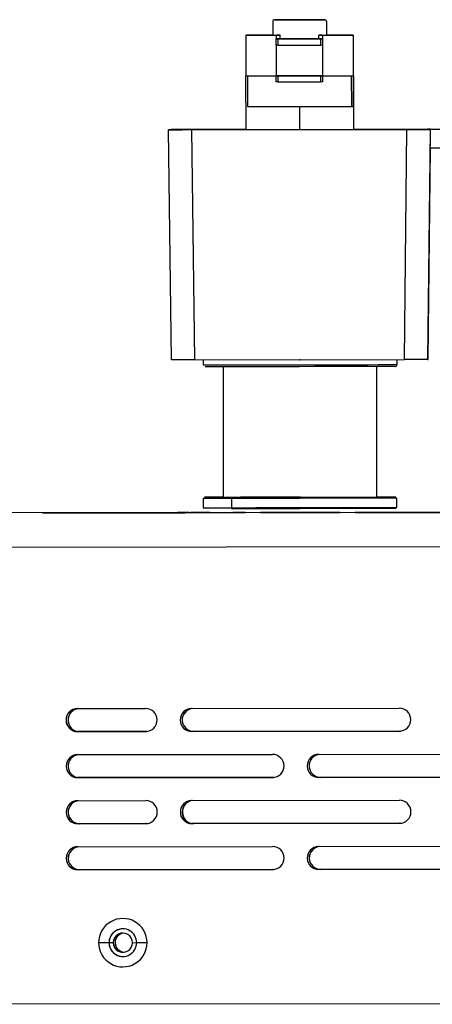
# Model space of a CAD drawing. Header units: millimetres. Extents: x -319 to -22, y 89 to 341.
# Tile 19 of 20: x -171 to -118, y 213 to 341. Entities that reach past the tile are written whole.
import ezdxf

# ---------------------------------------------------------------- set-up
doc = ezdxf.new("R2010")
doc.units = ezdxf.units.MM
doc.header["$PDSIZE"] = -1

msp = doc.modelspace()

# ---------------------------------------------------------------- linework, layer by layer
at = {"color": 7, "linetype": 'Continuous', "lineweight": 25}
for p, q in [((-138.36, 340.92), (-138.36, 339.17)), ((-138.11, 341.17), (-138.12, 341.17)), ((-138.11, 341.17), (-131.61, 341.18)), ((-131.61, 341.18), (-138.11, 341.17)), ((-138.11, 341.17), (-138.11, 341.17)), ((-138.11, 341.17), (-138.11, 341.17)), ((-131.61, 341.18), (-131.61, 341.18)), ((-131.36, 340.93), (-131.36, 340.93)), ((-131.36, 340.93), (-131.36, 339.18)), ((-131.36, 340.93), (-131.35, 339.18)), ((-141.86, 339.17), (-141.86, 333.87)), ((-138.88, 339.17), (-138.85, 339.17)), ((-138.36, 339.17), (-137.86, 339.17)), ((-137.88, 338.67), (-137.89, 338.67)), ((-137.89, 337.87), (-137.89, 338.67)), ((-137.88, 338.67), (-137.88, 339.17)), ((-137.87, 339.17), (-137.88, 339.17)), ((-137.28, 338.67), (-137.88, 338.67)), ((-137.87, 338.67), (-137.87, 339.17)), ((-137.86, 339.17), (-137.87, 339.17)), ((-137.87, 339.17), (-137.37, 339.17)), ((-137.37, 339.17), (-137.87, 339.17)), ((-137.86, 339.17), (-137.86, 339.17)), ((-137.68, 338.67), (-137.68, 337.87)), ((-137.37, 339.17), (-137.37, 339.17)), ((-137.37, 338.67), (-137.37, 339.17)), ((-137.37, 338.67), (-137.37, 339.17)), ((-137.27, 338.67), (-137.28, 338.67)), ((-132.47, 338.68), (-137.27, 338.67)), ((-132.48, 338.68), (-132.47, 338.68)), ((-131.88, 338.68), (-132.48, 338.68)), ((-132.47, 338.68), (-132.47, 338.68)), ((-131.87, 339.18), (-132.37, 339.18)), ((-132.37, 339.18), (-132.37, 339.18)), ((-132.37, 339.18), (-131.87, 339.18)), ((-132.37, 338.68), (-132.37, 339.18)), ((-132.09, 337.88), (-132.09, 338.68)), ((-131.89, 338.68), (-131.88, 338.68)), ((-131.89, 338.68), (-131.89, 337.88)), ((-131.88, 339.18), (-131.87, 339.18)), ((-131.88, 339.18), (-131.88, 333.88)), ((-131.87, 339.18), (-131.86, 339.18)), ((-131.86, 339.18), (-131.36, 339.18)), ((-131.36, 339.18), (-131.35, 339.18)), ((-130.85, 339.18), (-130.88, 339.18)), ((-130.85, 339.18), (-130.85, 339.18)), ((-127.86, 333.88), (-127.86, 339.18)), ((-137.87, 333.87), (-137.88, 337.87)), ((-137.87, 333.87), (-137.87, 337.87)), ((-131.89, 337.88), (-131.88, 337.88)), ((-141.88, 333.86), (-141.63, 333.87)), ((-141.86, 333.87), (-141.88, 333.86)), ((-141.88, 333.86), (-141.87, 326.86)), ((-141.63, 333.87), (-141.62, 329.87)), ((-137.87, 333.87), (-137.89, 333.87)), ((-137.89, 333.07), (-137.89, 333.87)), ((-131.88, 333.88), (-137.87, 333.87)), ((-137.68, 333.87), (-137.68, 333.07)), ((-132.09, 333.08), (-132.09, 333.88)), ((-131.89, 333.88), (-131.88, 333.88)), ((-131.89, 333.88), (-131.89, 333.08)), ((-131.88, 333.88), (-131.88, 333.08)), ((-128.13, 333.88), (-128.12, 329.88)), ((-128.13, 333.88), (-127.88, 333.88)), ((-127.88, 333.88), (-127.84, 333.88)), ((-127.88, 333.88), (-127.87, 329.88)), ((-127.84, 333.88), (-127.86, 333.88)), ((-127.84, 333.88), (-127.83, 326.88)), ((-131.89, 333.08), (-131.88, 333.08)), ((-134.87, 329.87), (-134.87, 326.87)), ((-128.12, 329.88), (-127.87, 329.88)), ((-127.87, 329.88), (-127.85, 329.88)), ((-127.85, 329.88), (-127.85, 326.88)), ((-151.81, 326.85), (-151.89, 326.85)), ((-151.5, 296.85), (-151.89, 326.85)), ((-149.71, 326.86), (-149.79, 326.85)), ((-145.27, 326.86), (-149.77, 326.86)), ((-148.9, 326.86), (-120.9, 326.89)), ((-148.9, 326.86), (-148.51, 296.86)), ((-141.87, 326.87), (-148.8, 326.86)), ((-148.29, 326.86), (-121.49, 326.89)), ((-141.87, 326.87), (-148.21, 326.86)), ((-145.27, 326.86), (-145.27, 326.86)), ((-141.87, 326.86), (-134.87, 326.87)), ((-141.79, 326.86), (-141.78, 326.86)), ((-127.85, 326.88), (-127.83, 326.88)), ((-121.41, 326.89), (-127.83, 326.88)), ((-120.8, 326.89), (-127.83, 326.88)), ((-125.01, 326.89), (-119.93, 326.89)), ((-124.96, 326.89), (-119.97, 326.89)), ((-124.96, 326.89), (-124.96, 326.89)), ((-119.97, 326.89), (-124.96, 326.89)), ((-124.96, 326.89), (-124.96, 326.89)), ((-124.94, 326.89), (-119.93, 326.89)), ((-124.94, 326.89), (-124.94, 326.89)), ((-119.93, 326.89), (-124.94, 326.89)), ((-124.94, 326.89), (-124.94, 326.89)), ((-121.41, 326.89), (-121.41, 326.89)), ((-121.21, 296.89), (-120.9, 326.89)), ((-119.99, 326.89), (-119.97, 326.89)), ((-119.97, 326.89), (-116.36, 326.9)), ((-119.96, 326.89), (-119.91, 326.89)), ((-116.33, 326.9), (-119.93, 326.89)), ((-119.93, 326.89), (-119.91, 326.89)), ((-119.07, 326.89), (-119.07, 326.89)), ((-117.87, 326.89), (-119.07, 326.89)), ((-119.07, 326.89), (-119.07, 326.89)), ((-119.03, 326.89), (-117.83, 326.89)), ((-119.03, 326.89), (-119.03, 326.89)), ((-119.03, 326.89), (-119.03, 326.89)), ((-117.89, 326.89), (-118.2, 296.89)), ((-117.87, 326.89), (-118.05, 309.89)), ((-117.89, 326.89), (-117.87, 326.89)), ((-117.83, 326.89), (-117.81, 326.9)), ((-117.83, 326.89), (-117.83, 326.89)), ((-117.81, 326.89), (-117.81, 326.9)), ((-118.13, 296.89), (-117.84, 324.49)), ((-118.01, 309.9), (-117.85, 324.49)), ((-117.89, 324.49), (-116.26, 324.5)), ((-118.05, 309.89), (-118.01, 309.9)), ((-118.05, 309.9), (-118.01, 309.9)), ((-148.51, 296.86), (-121.21, 296.89)), ((-147.41, 296.86), (-147.41, 296.21)), ((-122.21, 296.89), (-122.21, 296.24)), ((-118.2, 296.89), (-118.13, 296.89)), ((-144.81, 295.96), (-144.79, 278.96)), ((-124.79, 278.99), (-124.81, 295.99)), ((-147.39, 278.81), (-147.39, 277.61)), ((-146.93, 278.96), (-144.79, 278.96)), ((-145.01, 278.96), (-146.93, 278.96)), ((-144.79, 278.96), (-145.01, 278.96)), ((-143.72, 278.81), (-143.72, 277.61)), ((-122.19, 277.64), (-122.19, 278.84)), ((-21.91, 277.11), (-186.91, 276.91)), ((-21.67, 277.11), (-186.67, 276.91)), ((-166.79, 276.94), (-154.79, 276.95)), ((-154.78, 276.95), (-166.78, 276.94)), ((-166.78, 276.94), (-166.78, 276.94)), ((-163.35, 276.94), (-153.89, 276.95)), ((-153.88, 276.95), (-163.34, 276.94)), ((-163.34, 276.94), (-163.34, 276.94)), ((-163.31, 276.94), (-153.86, 276.95)), ((-153.85, 276.95), (-163.3, 276.94)), ((-163.3, 276.94), (-163.3, 276.94)), ((-159.9, 276.94), (-150.83, 276.95)), ((-150.82, 276.95), (-159.89, 276.94)), ((-159.89, 276.94), (-159.89, 276.94)), ((-159.83, 276.94), (-150.76, 276.96)), ((-150.75, 276.96), (-159.82, 276.94)), ((-159.82, 276.94), (-159.82, 276.94)), ((-156.45, 276.95), (-143.56, 276.96)), ((-143.55, 276.96), (-156.44, 276.95)), ((-156.44, 276.95), (-156.44, 276.95)), ((-156.35, 276.95), (-143.46, 276.96)), ((-143.45, 276.96), (-156.34, 276.95)), ((-156.34, 276.95), (-156.34, 276.95)), ((-154.78, 276.95), (-154.78, 276.95)), ((-153.88, 276.95), (-153.88, 276.95)), ((-153.85, 276.95), (-153.85, 276.95)), ((-150.82, 276.95), (-150.82, 276.95)), ((-150.75, 276.96), (-150.75, 276.96)), ((-143.55, 276.96), (-143.55, 276.96)), ((-143.45, 276.96), (-143.45, 276.96)), ((-101.23, 277.01), (-126.12, 276.98)), ((-126.12, 276.98), (-101.23, 277.01)), ((-126.12, 276.98), (-126.12, 276.98)), ((-126.03, 276.99), (-101.14, 277.02)), ((-101.13, 277.02), (-126.02, 276.99)), ((-126.02, 276.99), (-126.02, 276.99)), ((-118.83, 276.99), (-97.75, 277.02)), ((-97.75, 277.02), (-118.82, 276.99)), ((-118.82, 276.99), (-118.82, 276.99)), ((-118.76, 276.99), (-97.69, 277.02)), ((-97.68, 277.02), (-118.75, 276.99)), ((-118.75, 276.99), (-118.75, 276.99)), ((-21.91, 272.61), (-186.91, 272.41)), ((-163.74, 251.44), (-154.89, 251.45)), ((-148.89, 251.45), (-121.89, 251.49)), ((-154.88, 248.45), (-163.73, 248.44)), ((-154.88, 248.45), (-163.73, 248.44)), ((-163.73, 248.44), (-163.73, 248.44)), ((-163.48, 248.44), (-154.75, 248.45)), ((-163.48, 248.44), (-163.47, 248.44)), ((-154.75, 248.45), (-163.47, 248.44)), ((-154.88, 248.45), (-154.88, 248.45)), ((-154.85, 248.45), (-154.88, 248.45)), ((-121.88, 248.49), (-148.88, 248.45)), ((-121.88, 248.49), (-148.88, 248.45)), ((-148.88, 248.45), (-148.88, 248.45)), ((-148.63, 248.46), (-121.75, 248.49)), ((-148.63, 248.46), (-148.62, 248.46)), ((-121.75, 248.49), (-148.62, 248.46)), ((-121.88, 248.49), (-121.88, 248.49)), ((-121.85, 248.49), (-121.88, 248.49)), ((-163.73, 245.44), (-138.38, 245.47)), ((-132.38, 245.47), (-105.38, 245.51)), ((-138.38, 242.47), (-163.73, 242.44)), ((-163.73, 242.44), (-163.72, 242.44)), ((-138.37, 242.47), (-163.72, 242.44)), ((-163.47, 242.44), (-138.25, 242.47)), ((-138.25, 242.47), (-163.47, 242.44)), ((-163.47, 242.44), (-163.47, 242.44)), ((-138.38, 242.47), (-138.37, 242.47)), ((-138.34, 242.47), (-138.37, 242.47)), ((-105.38, 242.51), (-132.38, 242.47)), ((-132.38, 242.47), (-132.37, 242.47)), ((-105.37, 242.51), (-132.37, 242.47)), ((-132.12, 242.48), (-105.25, 242.51)), ((-105.25, 242.51), (-132.12, 242.48)), ((-132.12, 242.48), (-132.12, 242.48)), ((-163.72, 239.44), (-154.87, 239.45)), ((-148.87, 239.45), (-121.87, 239.49)), ((-154.87, 236.45), (-163.72, 236.44)), ((-154.87, 236.45), (-163.72, 236.44)), ((-163.72, 236.44), (-163.72, 236.44)), ((-163.46, 236.44), (-154.74, 236.45)), ((-154.74, 236.45), (-163.46, 236.44)), ((-163.46, 236.44), (-163.46, 236.44)), ((-154.87, 236.45), (-154.87, 236.45)), ((-154.83, 236.45), (-154.87, 236.45)), ((-121.87, 236.49), (-148.87, 236.45)), ((-121.87, 236.49), (-148.87, 236.45)), ((-148.87, 236.45), (-148.87, 236.45)), ((-148.61, 236.46), (-121.74, 236.49)), ((-121.74, 236.49), (-148.61, 236.46)), ((-148.61, 236.46), (-148.61, 236.46)), ((-121.87, 236.49), (-121.87, 236.49)), ((-121.83, 236.49), (-121.87, 236.49)), ((-163.72, 233.44), (-138.37, 233.47)), ((-132.37, 233.47), (-105.37, 233.51)), ((-138.36, 230.47), (-163.71, 230.44)), ((-138.36, 230.47), (-163.71, 230.44)), ((-163.71, 230.44), (-163.71, 230.44)), ((-163.46, 230.44), (-138.23, 230.47)), ((-163.46, 230.44), (-163.45, 230.44)), ((-138.23, 230.47), (-163.45, 230.44)), ((-138.36, 230.47), (-138.36, 230.47)), ((-138.33, 230.47), (-138.36, 230.47)), ((-105.36, 230.51), (-132.36, 230.47)), ((-105.36, 230.51), (-132.36, 230.47)), ((-132.36, 230.47), (-132.36, 230.47)), ((-132.11, 230.48), (-105.23, 230.51)), ((-132.11, 230.48), (-132.1, 230.48)), ((-105.23, 230.51), (-132.1, 230.48)), ((-159.65, 220.94), (-161, 220.94)), ((-159.65, 220.94), (-159.65, 220.94)), ((-159.09, 220.94), (-159.65, 220.94)), ((-159.09, 220.94), (-159.09, 220.94)), ((-158.86, 220.95), (-158.85, 220.95)), ((-156.59, 220.94), (-156.05, 220.95)), ((-156.05, 220.95), (-154.7, 220.95)), ((-41.86, 213.08), (-182.34, 212.91))]:
    msp.add_line(p, q, dxfattribs=at)
at = {"color": 7, "linetype": 'Continuous'}
for p, q in [((-134.81, 296.87), (-134.8, 296.87)), ((-134.79, 278.97), (-142.53, 278.96)), ((-134.79, 278.97), (-134.78, 278.97))]:
    msp.add_line(p, q, dxfattribs=at)
at = {"color": 7, "linetype": 'Continuous', "lineweight": 25, "flags": 128}
for points in [[(-141.86, 339.17), (-141.8, 339.17), (-141.59, 339.17), (-141.26, 339.17), (-140.79, 339.17), (-140.21, 339.17), (-139.52, 339.17), (-138.74, 339.17), (-137.88, 339.17)], [(-138.36, 339.17), (-138.71, 339.17), (-139.49, 339.17), (-140.18, 339.17), (-140.77, 339.17), (-141.24, 339.17), (-141.58, 339.17), (-141.79, 339.17), (-141.86, 339.17)], [(-138.85, 339.17), (-139.9, 339.17), (-140.7, 339.17), (-141.19, 339.17), (-141.36, 339.17), (-141.2, 339.17), (-140.71, 339.17), (-139.93, 339.17), (-138.88, 339.17)], [(-137.89, 338.67), (-137.88, 338.67), (-137.87, 338.67), (-137.85, 338.67), (-137.83, 338.67), (-137.8, 338.67), (-137.76, 338.67), (-137.72, 338.67), (-137.68, 338.67)], [(-137.68, 338.67), (-136.99, 338.67), (-136.29, 338.67), (-135.59, 338.67), (-134.89, 338.67), (-134.18, 338.67), (-133.48, 338.67), (-132.78, 338.68), (-132.09, 338.68)], [(-132.09, 338.68), (-132.05, 338.68), (-132.01, 338.68), (-131.97, 338.68), (-131.94, 338.68), (-131.92, 338.68), (-131.9, 338.68), (-131.89, 338.68), (-131.89, 338.68)], [(-131.88, 339.18), (-130.65, 339.18), (-129.6, 339.18), (-128.77, 339.18), (-128.2, 339.18), (-127.9, 339.18), (-127.9, 339.18), (-128.19, 339.18), (-128.75, 339.18), (-129.58, 339.18), (-130.62, 339.18), (-131.35, 339.18)], [(-130.88, 339.18), (-130.32, 339.18), (-129.82, 339.18), (-129.39, 339.18), (-129.03, 339.18), (-128.74, 339.18), (-128.53, 339.18), (-128.41, 339.18), (-128.36, 339.18)], [(-128.36, 339.18), (-128.4, 339.18), (-128.53, 339.18), (-128.73, 339.18), (-129.01, 339.18), (-129.37, 339.18), (-129.8, 339.18), (-130.3, 339.18), (-130.85, 339.18)], [(-137.68, 337.87), (-137.72, 337.87), (-137.76, 337.87), (-137.8, 337.87), (-137.83, 337.87), (-137.85, 337.87), (-137.87, 337.87), (-137.88, 337.87), (-137.89, 337.87)], [(-137.68, 337.87), (-136.99, 337.87), (-136.29, 337.87), (-135.59, 337.87), (-134.89, 337.87), (-134.18, 337.87), (-133.48, 337.87), (-132.78, 337.88), (-132.09, 337.88)], [(-131.89, 337.88), (-131.89, 337.88), (-131.9, 337.88), (-131.92, 337.88), (-131.94, 337.88), (-131.97, 337.88), (-132.01, 337.88), (-132.05, 337.88), (-132.09, 337.88)], [(-141.86, 333.87), (-141.79, 333.87), (-141.59, 333.87), (-141.25, 333.87), (-140.78, 333.87), (-140.2, 333.87), (-139.51, 333.87), (-138.73, 333.87), (-137.87, 333.87)], [(-141.63, 333.87), (-141.19, 333.87), (-140.74, 333.87), (-140.29, 333.87), (-139.82, 333.87), (-139.35, 333.87), (-138.87, 333.87), (-138.38, 333.87), (-137.88, 333.87)], [(-137.89, 333.87), (-137.88, 333.87), (-137.87, 333.87), (-137.85, 333.87), (-137.83, 333.87), (-137.8, 333.87), (-137.76, 333.87), (-137.73, 333.87), (-137.68, 333.87)], [(-137.68, 333.87), (-136.99, 333.87), (-136.29, 333.87), (-135.59, 333.87), (-134.89, 333.87), (-134.19, 333.87), (-133.48, 333.87), (-132.79, 333.88), (-132.09, 333.88)], [(-132.09, 333.88), (-132.05, 333.88), (-132.01, 333.88), (-131.98, 333.88), (-131.95, 333.88), (-131.92, 333.88), (-131.9, 333.88), (-131.89, 333.88), (-131.89, 333.88)], [(-131.88, 333.88), (-131.39, 333.88), (-130.9, 333.88), (-130.41, 333.88), (-129.94, 333.88), (-129.47, 333.88), (-129.01, 333.88), (-128.56, 333.88), (-128.13, 333.88)], [(-131.88, 333.88), (-131.01, 333.88), (-130.23, 333.88), (-129.54, 333.88), (-128.95, 333.88), (-128.48, 333.88), (-128.14, 333.88), (-127.93, 333.88), (-127.86, 333.88)], [(-137.68, 333.07), (-137.72, 333.07), (-137.76, 333.07), (-137.8, 333.07), (-137.83, 333.07), (-137.85, 333.07), (-137.87, 333.07), (-137.88, 333.07), (-137.89, 333.07)], [(-137.68, 333.07), (-136.99, 333.07), (-136.29, 333.07), (-135.59, 333.07), (-134.89, 333.07), (-134.18, 333.07), (-133.48, 333.07), (-132.78, 333.08), (-132.09, 333.08)], [(-131.89, 333.08), (-131.89, 333.08), (-131.9, 333.08), (-131.92, 333.08), (-131.94, 333.08), (-131.97, 333.08), (-132.01, 333.08), (-132.05, 333.08), (-132.09, 333.08)], [(-141.62, 329.87), (-140.06, 329.87), (-138.4, 329.87), (-136.66, 329.87), (-134.88, 329.87), (-133.1, 329.88), (-131.36, 329.88), (-129.69, 329.88), (-128.12, 329.88)], [(-141.78, 326.86), (-141.84, 326.86), (-142.04, 326.86), (-142.36, 326.86), (-142.8, 326.86), (-143.33, 326.86), (-143.93, 326.86), (-144.59, 326.86), (-145.27, 326.86)], [(-134.87, 326.87), (-133.5, 326.88), (-132.19, 326.88), (-130.98, 326.88), (-129.91, 326.88), (-129.04, 326.88), (-128.39, 326.88), (-127.99, 326.88), (-127.85, 326.88)], [(-127.83, 326.88), (-127.71, 326.88), (-127.45, 326.88), (-127.1, 326.88), (-126.66, 326.88), (-126.16, 326.88), (-125.6, 326.89), (-125.01, 326.89)], [(-147.41, 296.21), (-147.26, 296.21), (-146.81, 296.21), (-146.05, 296.21), (-145.03, 296.21), (-143.75, 296.21), (-142.25, 296.21), (-140.56, 296.22), (-138.74, 296.22), (-136.82, 296.22), (-134.85, 296.22), (-132.88, 296.23), (-130.95, 296.23), (-129.12, 296.23), (-127.43, 296.23), (-125.93, 296.23), (-124.64, 296.24), (-123.6, 296.24), (-122.84, 296.24), (-122.41, 296.24)], [(-122.46, 295.99), (-122.62, 295.99), (-123.08, 295.99), (-123.82, 295.99), (-124.84, 295.99), (-126.1, 295.98), (-127.58, 295.98), (-129.24, 295.98), (-131.03, 295.98), (-132.91, 295.98), (-134.85, 295.97), (-136.78, 295.97), (-138.66, 295.97), (-140.45, 295.97), (-142.1, 295.96), (-143.57, 295.96), (-144.82, 295.96), (-145.83, 295.96), (-146.57, 295.96), (-147.01, 295.96), (-147.16, 295.96)], [(-122.41, 296.24), (-122.37, 296.24), (-122.21, 296.24)], [(-143.72, 278.81), (-145.04, 278.81), (-146.08, 278.81), (-146.83, 278.81), (-147.27, 278.81), (-147.39, 278.81)], [(-144.79, 278.96), (-145.61, 278.96), (-146.47, 278.96), (-147.01, 278.96), (-147.24, 278.96), (-147.13, 278.96), (-146.7, 278.96), (-145.96, 278.96), (-144.92, 278.96), (-143.62, 278.96)], [(-144.79, 278.96), (-144.64, 278.96), (-144.2, 278.96), (-143.47, 278.96), (-142.47, 278.96), (-141.24, 278.97), (-139.81, 278.97), (-138.24, 278.97), (-136.55, 278.97), (-134.82, 278.97)], [(-122.19, 278.84), (-122.19, 278.84), (-122.35, 278.84), (-122.82, 278.84), (-123.58, 278.84), (-124.62, 278.84), (-125.91, 278.83), (-127.41, 278.83), (-129.1, 278.83), (-130.93, 278.83), (-132.85, 278.83), (-134.83, 278.82), (-136.8, 278.82), (-138.72, 278.82), (-140.54, 278.82), (-142.22, 278.81), (-143.72, 278.81)], [(-143.62, 278.96), (-142.14, 278.96), (-140.47, 278.97), (-138.67, 278.97), (-136.77, 278.97), (-134.83, 278.97), (-132.88, 278.98), (-130.98, 278.98), (-129.17, 278.98), (-127.5, 278.98), (-126.01, 278.98), (-124.74, 278.99), (-123.71, 278.99), (-122.96, 278.99), (-122.5, 278.99), (-122.34, 278.99), (-122.34, 278.99)], [(-134.82, 278.97), (-133.08, 278.98), (-131.4, 278.98), (-129.81, 278.98), (-128.38, 278.98), (-127.15, 278.98), (-126.14, 278.98), (-125.4, 278.99), (-124.95, 278.99), (-124.79, 278.99), (-124.79, 278.99)], [(-122.34, 278.99), (-122.49, 278.99), (-122.94, 278.99), (-123.68, 278.99), (-124.7, 278.99), (-124.79, 278.99)], [(-147.39, 277.61), (-147.27, 277.61), (-146.83, 277.61), (-146.08, 277.61), (-145.03, 277.61), (-143.72, 277.61)], [(-143.72, 277.61), (-142.22, 277.61), (-140.54, 277.62), (-138.72, 277.62), (-136.79, 277.62), (-134.82, 277.62), (-132.85, 277.63), (-130.93, 277.63), (-129.1, 277.63), (-127.41, 277.63), (-125.9, 277.63), (-124.62, 277.64), (-123.58, 277.64), (-122.82, 277.64), (-122.35, 277.64), (-122.19, 277.64), (-122.19, 277.64)], [(-122.34, 277.49), (-122.34, 277.49), (-122.5, 277.49), (-122.96, 277.49), (-123.71, 277.49), (-124.74, 277.49), (-126.01, 277.48), (-127.5, 277.48), (-129.17, 277.48), (-130.97, 277.48), (-132.88, 277.48), (-134.82, 277.47), (-136.77, 277.47), (-138.67, 277.47), (-140.47, 277.47), (-142.13, 277.46), (-143.62, 277.46)], [(-166.78, 276.94), (-167.36, 276.93), (-167.85, 276.93), (-168.17, 276.93), (-168.29, 276.93), (-168.18, 276.93), (-167.85, 276.93), (-167.37, 276.93), (-166.79, 276.94)], [(-163.34, 276.94), (-163.91, 276.94), (-164.4, 276.94), (-164.73, 276.94), (-164.84, 276.94), (-164.73, 276.94), (-164.4, 276.94), (-163.92, 276.94), (-163.35, 276.94)], [(-163.3, 276.94), (-163.88, 276.94), (-164.37, 276.94), (-164.69, 276.94), (-164.81, 276.94), (-164.7, 276.94), (-164.37, 276.94), (-163.89, 276.94), (-163.31, 276.94)], [(-159.89, 276.94), (-160.46, 276.94), (-160.95, 276.94), (-161.28, 276.94), (-161.39, 276.94), (-161.28, 276.94), (-160.96, 276.94), (-160.47, 276.94), (-159.9, 276.94)], [(-159.82, 276.94), (-160.4, 276.94), (-160.89, 276.94), (-161.21, 276.94), (-161.33, 276.94), (-161.21, 276.94), (-160.89, 276.94), (-160.41, 276.94), (-159.83, 276.94)], [(-156.44, 276.95), (-157.02, 276.95), (-157.5, 276.95), (-157.83, 276.94), (-157.95, 276.94), (-157.83, 276.94), (-157.51, 276.95), (-157.02, 276.95), (-156.45, 276.95)], [(-156.34, 276.95), (-156.92, 276.95), (-157.4, 276.95), (-157.73, 276.95), (-157.85, 276.95), (-157.73, 276.95), (-157.41, 276.95), (-156.92, 276.95), (-156.35, 276.95)], [(-154.79, 276.95), (-154.5, 276.95), (-154.22, 276.95), (-153.96, 276.95), (-153.73, 276.95), (-153.54, 276.95), (-153.4, 276.95), (-153.32, 276.95), (-153.29, 276.95)], [(-153.29, 276.95), (-153.32, 276.95), (-153.4, 276.95), (-153.54, 276.95), (-153.73, 276.95), (-153.95, 276.95), (-154.21, 276.95), (-154.49, 276.95), (-154.78, 276.95)], [(-153.89, 276.95), (-153.6, 276.95), (-153.31, 276.95), (-153.05, 276.95), (-152.83, 276.95), (-152.64, 276.95), (-152.5, 276.95), (-152.41, 276.95), (-152.38, 276.95)], [(-152.38, 276.95), (-152.41, 276.95), (-152.5, 276.95), (-152.63, 276.95), (-152.82, 276.95), (-153.05, 276.95), (-153.31, 276.95), (-153.59, 276.95), (-153.88, 276.95)], [(-153.86, 276.95), (-153.56, 276.95), (-153.28, 276.95), (-153.02, 276.95), (-152.79, 276.95), (-152.61, 276.95), (-152.47, 276.95), (-152.38, 276.95), (-152.35, 276.95)], [(-152.35, 276.95), (-152.38, 276.95), (-152.46, 276.95), (-152.6, 276.95), (-152.79, 276.95), (-153.01, 276.95), (-153.27, 276.95), (-153.55, 276.95), (-153.85, 276.95)], [(-150.83, 276.95), (-150.53, 276.95), (-150.25, 276.95), (-149.99, 276.95), (-149.76, 276.95), (-149.58, 276.96), (-149.44, 276.96), (-149.35, 276.96), (-149.32, 276.96)], [(-149.32, 276.96), (-149.35, 276.96), (-149.43, 276.96), (-149.57, 276.96), (-149.76, 276.96), (-149.98, 276.95), (-150.24, 276.95), (-150.52, 276.95), (-150.82, 276.95)], [(-150.76, 276.96), (-150.47, 276.96), (-150.19, 276.96), (-149.93, 276.96), (-149.7, 276.96), (-149.51, 276.96), (-149.37, 276.96), (-149.29, 276.96), (-149.26, 276.96)], [(-149.26, 276.96), (-149.28, 276.96), (-149.37, 276.96), (-149.51, 276.96), (-149.69, 276.96), (-149.92, 276.96), (-150.18, 276.96), (-150.46, 276.96), (-150.75, 276.96)], [(-149.04, 276.96), (-148.94, 276.96), (-148.67, 276.96), (-148.27, 276.96), (-147.79, 276.96), (-147.31, 276.96), (-146.91, 276.96), (-146.64, 276.96), (-146.54, 276.96)], [(-146.54, 276.96), (-146.63, 276.96), (-146.9, 276.96), (-147.31, 276.96), (-147.79, 276.96), (-148.26, 276.96), (-148.67, 276.96), (-148.94, 276.96), (-149.04, 276.96)], [(-143.56, 276.96), (-143.27, 276.96), (-142.99, 276.96), (-142.73, 276.96), (-142.5, 276.96), (-142.31, 276.96), (-142.17, 276.96), (-142.09, 276.96), (-142.06, 276.96)], [(-142.06, 276.96), (-142.08, 276.96), (-142.17, 276.96), (-142.31, 276.96), (-142.49, 276.96), (-142.72, 276.96), (-142.98, 276.96), (-143.26, 276.96), (-143.55, 276.96)], [(-143.46, 276.96), (-143.17, 276.96), (-142.89, 276.97), (-142.63, 276.97), (-142.4, 276.97), (-142.21, 276.97), (-142.07, 276.97), (-141.99, 276.97), (-141.96, 276.97)], [(-141.96, 276.97), (-141.99, 276.97), (-142.07, 276.97), (-142.21, 276.97), (-142.39, 276.97), (-142.62, 276.97), (-142.88, 276.97), (-143.16, 276.96), (-143.45, 276.96)], [(-129.64, 276.98), (-129.79, 276.98), (-130.24, 276.98), (-130.94, 276.98), (-131.87, 276.98), (-132.98, 276.98), (-134.18, 276.97), (-135.42, 276.97), (-136.63, 276.97), (-137.73, 276.97), (-138.65, 276.97), (-139.36, 276.97), (-139.79, 276.97), (-139.94, 276.97)], [(-139.94, 276.97), (-139.79, 276.97), (-139.34, 276.97), (-138.63, 276.97), (-137.7, 276.97), (-136.6, 276.97), (-135.4, 276.97), (-134.15, 276.97), (-132.95, 276.98), (-131.85, 276.98), (-130.92, 276.98), (-130.22, 276.98), (-129.79, 276.98), (-129.64, 276.98)], [(-126.12, 276.98), (-126.69, 276.98), (-127.18, 276.98), (-127.5, 276.98), (-127.62, 276.98), (-127.51, 276.98), (-127.18, 276.98), (-126.7, 276.98), (-126.12, 276.98)], [(-126.02, 276.99), (-126.59, 276.99), (-127.08, 276.98), (-127.41, 276.98), (-127.52, 276.98), (-127.41, 276.98), (-127.09, 276.98), (-126.6, 276.98), (-126.03, 276.99)], [(-123.26, 276.99), (-123.35, 276.99), (-123.63, 276.99), (-124.03, 276.99), (-124.51, 276.99), (-124.99, 276.99), (-125.39, 276.99), (-125.66, 276.99), (-125.76, 276.99)], [(-125.76, 276.99), (-125.66, 276.99), (-125.39, 276.99), (-124.98, 276.99), (-124.5, 276.99), (-124.03, 276.99), (-123.62, 276.99), (-123.35, 276.99), (-123.26, 276.99)], [(-121.54, 276.99), (-121.64, 276.99), (-121.91, 276.99), (-122.31, 276.99), (-122.79, 276.99), (-123.27, 276.99), (-123.68, 276.99), (-123.94, 276.99), (-124.04, 276.99)], [(-124.04, 276.99), (-123.94, 276.99), (-123.67, 276.99), (-123.26, 276.99), (-122.79, 276.99), (-122.31, 276.99), (-121.9, 276.99), (-121.63, 276.99), (-121.54, 276.99)], [(-118.82, 276.99), (-119.39, 276.99), (-119.88, 276.99), (-120.21, 276.99), (-120.32, 276.99), (-120.21, 276.99), (-119.89, 276.99), (-119.4, 276.99), (-118.83, 276.99)], [(-118.75, 276.99), (-119.33, 276.99), (-119.81, 276.99), (-120.14, 276.99), (-120.26, 276.99), (-120.14, 276.99), (-119.82, 276.99), (-119.33, 276.99), (-118.76, 276.99)]]:
    msp.add_lwpolyline(points, dxfattribs=at)
at = {"color": 7, "linetype": 'Continuous', "lineweight": 25}
for centre, radius, start, end in [((-138.11, 340.92), 0.25, 90.0695, 180.0695), ((-131.61, 340.93), 0.25, 0.0693, 90.0693), ((-131.61, 340.93), 0.25, 0.0693, 90.0693), ((-122.46, 296.24), 0.25, 270.0695, 0.0695), ((-143.59, 278.83), 0.134, 101.3948, 188.07), ((-143.59, 277.59), 0.134, 172.0668, 258.7508), ((-163.74, 249.94), 1.5, 90.0696, 270.0692), ((-163.73, 249.94), 1.5, 91.3399, 270.0692), ((-163.48, 249.94), 1.5, 95.0571, 270.0692), ((-163.48, 249.94), 1.5, 95.097, 270.0692), ((-154.89, 249.95), 1.5, 270.0696, 90.0692), ((-148.89, 249.95), 1.5, 90.0696, 270.0692), ((-148.88, 249.95), 1.5, 91.3399, 270.0692), ((-148.63, 249.96), 1.5, 95.0571, 270.0692), ((-148.63, 249.96), 1.5, 95.097, 270.0692), ((-121.89, 249.99), 1.5, 270.0696, 90.0692), ((-163.73, 243.94), 1.5, 90.0696, 270.0692), ((-163.72, 243.94), 1.5, 91.3399, 270.0692), ((-163.47, 243.94), 1.5, 95.0571, 270.0692), ((-163.47, 243.94), 1.5, 95.097, 270.0692), ((-138.38, 243.97), 1.5, 270.0696, 90.0692), ((-132.38, 243.97), 1.5, 90.0696, 270.0692), ((-132.37, 243.97), 1.5, 91.3399, 270.0692), ((-132.12, 243.98), 1.5, 95.0571, 270.0692), ((-132.12, 243.98), 1.5, 95.097, 270.0692), ((-163.72, 237.94), 1.5, 90.0696, 270.0692), ((-163.72, 237.94), 1.5, 91.3399, 270.0692), ((-163.47, 237.94), 1.5, 95.0571, 270.0692), ((-163.46, 237.94), 1.5, 95.097, 270.0692), ((-154.87, 237.95), 1.5, 270.0696, 90.0692), ((-148.87, 237.95), 1.5, 90.0696, 270.0692), ((-148.87, 237.95), 1.5, 91.3399, 270.0692), ((-148.62, 237.96), 1.5, 95.0571, 270.0692), ((-148.61, 237.96), 1.5, 95.097, 270.0692), ((-121.87, 237.99), 1.5, 270.0696, 90.0692), ((-138.36, 231.97), 1.5, 270.0696, 90.0692), ((-132.36, 231.97), 1.5, 90.0696, 270.0692), ((-132.36, 231.97), 1.5, 91.3399, 270.0692), ((-132.11, 231.98), 1.5, 95.0571, 270.0692), ((-132.1, 231.98), 1.5, 95.097, 270.0692), ((-163.71, 231.94), 1.5, 90.0696, 270.0692), ((-163.71, 231.94), 1.5, 91.3399, 270.0692), ((-163.46, 231.94), 1.5, 95.0571, 270.0692), ((-163.45, 231.94), 1.5, 95.097, 270.0692), ((-157.85, 220.94), 3.15, 0.0693, 180.0696), ((-157.85, 220.94), 1.8, 0.0692, 180.0696), ((-157.85, 220.94), 1.8, 91.3398, 180.0695), ((-157.84, 220.94), 1.25, 0.0692, 180.0696), ((-157.84, 220.94), 1.25, 91.3398, 180.0695), ((-157.61, 220.95), 1.25, 96.8276, 180.0695), ((-157.6, 220.95), 1.25, 97.0324, 180.0695), ((-157.85, 220.94), 3.15, 180.0693, 0.0696), ((-157.85, 220.94), 1.8, 180.0692, 0.0696), ((-157.85, 220.94), 1.8, 180.0693, 271.3396), ((-157.84, 220.94), 1.25, 180.0692, 0.0696), ((-157.84, 220.94), 1.25, 180.0693, 271.3396), ((-157.61, 220.95), 1.25, 180.0693, 265.8518), ((-157.6, 220.95), 1.25, 180.0693, 265.647)]:
    msp.add_arc(centre, radius, start, end, dxfattribs=at)
for points, knots in [([(-151.89, 326.85), (-151.84, 326.85), (-151.73, 326.85), (-150.92, 326.85), (-149.91, 326.85), (-149.23, 326.86), (-148.9, 326.86)], [0, 0, 0, 0, 0.270268, 0.562427, 0.78973, 1, 1, 1, 1]), ([(-148.8, 326.86), (-149.23, 326.86), (-150.11, 326.86), (-151.12, 326.86), (-151.71, 326.85), (-151.78, 326.85), (-151.81, 326.85)], [0, 0, 0, 0, 0.270268, 0.562427, 0.78973, 1, 1, 1, 1]), ([(-148.29, 326.86), (-148.5, 326.86), (-148.94, 326.86), (-149.45, 326.86), (-149.74, 326.85), (-149.77, 326.85), (-149.79, 326.85)], [0, 0, 0, 0, 0.270268, 0.562427, 0.78973, 1, 1, 1, 1]), ([(-148.21, 326.86), (-148.42, 326.86), (-148.86, 326.86), (-149.37, 326.86), (-149.66, 326.86), (-149.7, 326.86), (-149.71, 326.86)], [0, 0, 0, 0, 0.270268, 0.562427, 0.78973, 1, 1, 1, 1]), ([(-149.71, 326.86), (-149.69, 326.86), (-149.63, 326.86), (-149.22, 326.86), (-148.72, 326.86), (-148.37, 326.86), (-148.21, 326.86)], [0, 0, 0, 0, 0.270268, 0.562427, 0.78973, 1, 1, 1, 1]), ([(-121.49, 326.89), (-121.28, 326.89), (-120.84, 326.89), (-120.33, 326.89), (-120.04, 326.89), (-120, 326.89), (-119.99, 326.89)], [0, 0, 0, 0, 0.270268, 0.562427, 0.78973, 1, 1, 1, 1]), ([(-119.99, 326.89), (-120.01, 326.89), (-120.07, 326.89), (-120.48, 326.89), (-120.98, 326.89), (-121.33, 326.89), (-121.49, 326.89)], [0, 0, 0, 0, 0.270268, 0.562427, 0.78973, 1, 1, 1, 1]), ([(-120.9, 326.89), (-120.47, 326.89), (-119.59, 326.89), (-118.58, 326.89), (-117.99, 326.89), (-117.92, 326.89), (-117.89, 326.89)], [0, 0, 0, 0, 0.270268, 0.562427, 0.78973, 1, 1, 1, 1]), ([(-117.81, 326.9), (-117.86, 326.9), (-117.97, 326.9), (-118.78, 326.89), (-119.79, 326.89), (-120.47, 326.89), (-120.8, 326.89)], [0, 0, 0, 0, 0.270268, 0.562427, 0.78973, 1, 1, 1, 1]), ([(-148.51, 296.86), (-148.93, 296.86), (-149.82, 296.85), (-150.82, 296.85), (-151.4, 296.85), (-151.47, 296.85), (-151.5, 296.85)], [0, 0, 0, 0, 0.270268, 0.562427, 0.78973, 1, 1, 1, 1]), ([(-118.2, 296.89), (-118.25, 296.89), (-118.37, 296.89), (-119.18, 296.89), (-120.19, 296.89), (-120.88, 296.89), (-121.21, 296.89)], [0, 0, 0, 0, 0.270268, 0.562427, 0.78973, 1, 1, 1, 1]), ([(-122.46, 295.99), (-122.46, 295.99), (-122.45, 295.99), (-122.45, 295.99), (-122.44, 295.99), (-122.42, 295.99), (-122.4, 296), (-122.39, 296)], [0, 0, 0, 0, 0.182759, 0.265788, 0.368025, 0.652989, 1, 1, 1, 1]), ([(-144.48, 278.96), (-144.5, 278.96), (-144.55, 278.96), (-144.6, 278.93), (-144.64, 278.9), (-144.66, 278.87), (-144.67, 278.84), (-144.68, 278.82), (-144.68, 278.81)], [0, 0, 0, 0, 0.292744, 0.499232, 0.641022, 0.770048, 0.888679, 1, 1, 1, 1])]:
    msp.add_open_spline(points, degree=3, knots=knots, dxfattribs=at)
at = {"color": 7, "linetype": 'Continuous'}
for p in [(-134.81, 296.87), (-134.79, 278.97)]:
    msp.add_point(p, dxfattribs=at)

doc.saveas('drawing.dxf')
